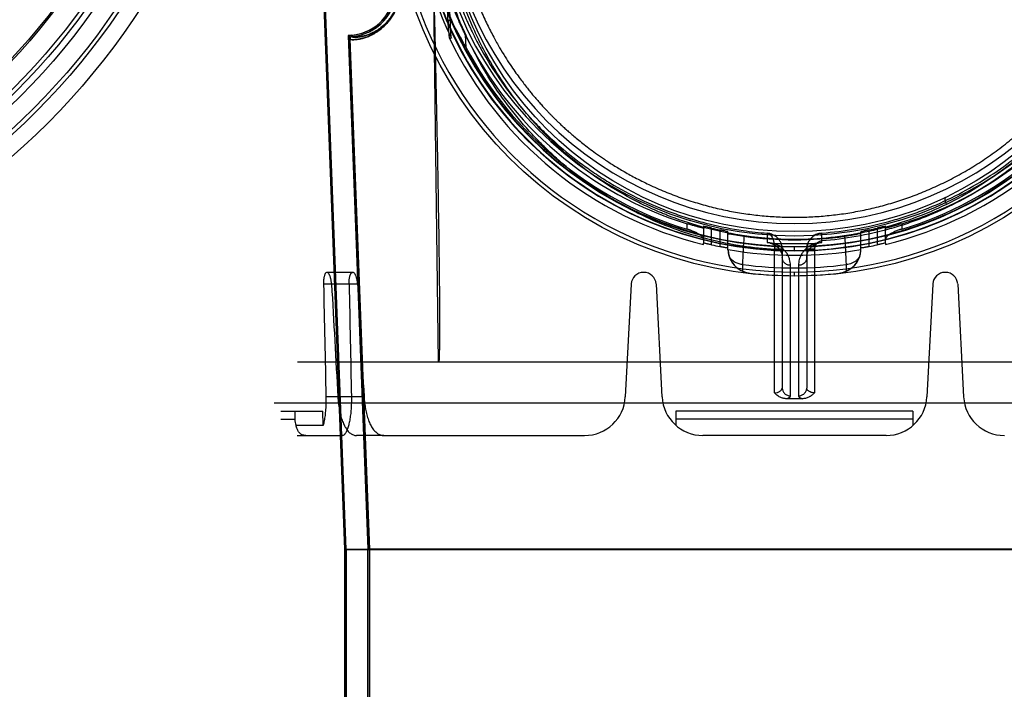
# Model space of a CAD drawing. Header units: millimetres. Extents: x 0 to 297, y 0 to 210.
# Tile 218 of 256: x 58.05 to 59.138, y 159.809 to 160.549. Entities that reach past the tile are written whole.
import ezdxf

# ---------------------------------------------------------------- set-up
doc = ezdxf.new("R2010")
doc.units = ezdxf.units.MM
doc.header["$LTSCALE"] = 16.335
doc.layers.get('0').update_dxf_attribs({"linetype": 'CONTINUOUS'})
for name, color, linetype in [('AXES_REF', 7, 'CONTINUOUS'), ('INTFCLR_1', 7, 'CONTINUOUS'), ('INTFCLR_144815', 7, 'CONTINUOUS'), ('INTFCLR_72935', 7, 'CONTINUOUS')]:
    doc.layers.add(name, color=color, linetype=linetype)

msp = doc.modelspace()

# ---------------------------------------------------------------- linework, layer by layer
at = {"color": 7, "linetype": 'Continuous'}
for centre, radius in [((57.5376, 154.4106), 8.7262), ((57.5376, 154.4106), 8.7255), ((57.5376, 154.4106), 8.6696), ((57.5376, 160.9788), 0.7695), ((57.5376, 160.9788), 0.7515), ((57.5376, 160.9788), 0.7272), ((57.5376, 160.9788), 0.72), ((57.5376, 160.9788), 0.7155), ((57.5376, 160.9788), 0.693), ((57.5376, 160.9788), 0.6912)]:
    msp.add_circle(centre, radius, dxfattribs=at)
at = {"color": 9, "linetype": 'Continuous'}
msp.add_circle((57.5376, 160.9788), 0.747, dxfattribs=at)
at = {"color": 7, "linetype": 'Continuous'}
msp.add_arc((57.5376, 154.4106), 8.64, 278.27713, 261.72287, dxfattribs=at)
at = {"layer": 'AXES_REF', "color": 9, "linetype": 'Continuous'}
msp.add_circle((57.5376, 154.4106), 7.9601, dxfattribs=at)
at = {"layer": 'INTFCLR_1', "color": 6, "linetype": 'Continuous'}
for p, q in [((58.4095, 159.9636), (58.3628, 161.1862)), ((58.411, 159.9636), (58.3643, 161.1862)), ((58.4134, 160.527), (58.4349, 159.9641)), ((58.415, 160.527), (58.415, 160.5271)), ((58.415, 160.527), (58.4365, 159.9641)), ((58.4095, 159.9636), (58.4095, 157.5606)), ((58.4095, 159.9636), (59.4023, 159.9636)), ((58.4095, 159.9636), (58.411, 159.9636)), ((58.411, 159.9636), (58.411, 157.5606)), ((58.4349, 159.4527), (58.4349, 159.9641)), ((58.4365, 159.9641), (58.4349, 159.9641)), ((58.4365, 159.9641), (58.4365, 159.4527)), ((58.4365, 159.9641), (59.3753, 159.9641))]:
    msp.add_line(p, q, dxfattribs=at)
at = {"layer": 'INTFCLR_1', "color": 9, "linetype": 'Continuous'}
for p, q in [((58.415, 160.527), (58.4134, 160.527)), ((58.4173, 160.5314), (58.4174, 160.5298))]:
    msp.add_line(p, q, dxfattribs=at)
msp.add_circle((58.9059, 160.7016), 0.387, dxfattribs=at)
at = {"layer": 'INTFCLR_1', "color": 6, "linetype": 'Continuous'}
for centre, radius, start, end in [((58.4128, 160.5832), 0.0519, 274.9801, 2.188), ((58.4128, 160.5832), 0.0535, 274.9802, 2.188), ((58.4177, 160.5271), 0.00429, 94.9845, 182.1905), ((58.4177, 160.5271), 0.0027, 94.9845, 180)]:
    msp.add_arc(centre, radius, start, end, dxfattribs=at)
at = {"layer": 'INTFCLR_1', "color": 9, "linetype": 'Continuous'}
for points, knots in [([(58.7379, 161.0592), (58.7408, 161.0606), (58.7467, 161.0633), (58.7586, 161.0686), (58.7798, 161.077), (58.8049, 161.0848), (58.8275, 161.0899), (58.8389, 161.0921), (58.8455, 161.0932), (58.8621, 161.0957), (58.8905, 161.0983), (58.9241, 161.0979), (58.9458, 161.0959), (58.9558, 161.0947), (58.9625, 161.0937), (58.9806, 161.0909), (59.0095, 161.0843), (59.0376, 161.0749), (59.0542, 161.0681), (59.0601, 161.0655), (59.069, 161.0615), (59.0876, 161.0525), (59.1148, 161.0367), (59.1401, 161.0186), (59.1556, 161.0057), (59.1625, 160.9996), (59.1671, 160.9954), (59.1793, 160.984), (59.1982, 160.9642), (59.2207, 160.9356), (59.2372, 160.9102), (59.2475, 160.8916), (59.2531, 160.8806), (59.2612, 160.8638), (59.272, 160.8376), (59.2813, 160.8072), (59.2859, 160.7868), (59.2878, 160.7772), (59.289, 160.7706), (59.292, 160.7524), (59.2943, 160.7289), (59.2949, 160.7052), (59.2948, 160.6932), (59.2945, 160.6863), (59.2937, 160.6693), (59.2915, 160.6472), (59.2872, 160.6238), (59.2847, 160.6123), (59.2831, 160.6058), (59.2807, 160.5961), (59.2766, 160.5818), (59.2683, 160.5572), (59.2583, 160.5336), (59.2481, 160.5138), (59.242, 160.5027), (59.2325, 160.4866), (59.217, 160.4634), (59.1935, 160.4346), (59.174, 160.4148), (59.1602, 160.4023), (59.1507, 160.3942), (59.1335, 160.3805), (59.1074, 160.3626), (59.0852, 160.3503), (59.0737, 160.3447)], [0, 0, 0, 0, 0.007849, 0.015756, 0.031597, 0.063481, 0.079626, 0.08777, 0.091863, 0.095966, 0.128601, 0.161144, 0.1775, 0.181606, 0.185715, 0.19389, 0.226106, 0.257861, 0.265773, 0.269729, 0.273679, 0.289316, 0.319969, 0.350132, 0.365145, 0.368898, 0.372652, 0.380132, 0.4097, 0.43901, 0.468442, 0.483336, 0.490852, 0.498397, 0.528733, 0.55969, 0.575573, 0.5796, 0.583649, 0.591766, 0.624461, 0.641049, 0.649425, 0.653635, 0.657838, 0.691042, 0.707462, 0.715648, 0.719738, 0.723825, 0.739972, 0.755825, 0.786932, 0.802323, 0.810003, 0.817649, 0.847851, 0.877797, 0.907903, 0.915501, 0.923101, 0.938303, 0.968875, 1, 1, 1, 1]), ([(59.0737, 160.3447), (59.062, 160.339), (59.0379, 160.3288), (59.0066, 160.319), (58.9857, 160.3143), (58.9758, 160.3124), (58.9692, 160.3112), (58.951, 160.3083), (58.921, 160.3055), (58.8908, 160.3059), (58.8724, 160.3074), (58.8657, 160.308), (58.8557, 160.3092), (58.8343, 160.3123), (58.802, 160.3196), (58.7755, 160.3286), (58.7603, 160.3347), (58.7543, 160.3372), (58.744, 160.3418), (58.7239, 160.3516), (58.6965, 160.3675), (58.6735, 160.3841), (58.6602, 160.395), (58.6554, 160.399), (58.6484, 160.4051), (58.6336, 160.4187), (58.6125, 160.4412), (58.5897, 160.4704), (58.5755, 160.4926), (58.5678, 160.5061), (58.5648, 160.5117), (58.5596, 160.5215), (58.5499, 160.5416), (58.5404, 160.5656), (58.5325, 160.5904), (58.5257, 160.6163), (58.5196, 160.6497), (58.5173, 160.6785), (58.5169, 160.6956), (58.5169, 160.7025), (58.517, 160.7145), (58.5181, 160.7381), (58.521, 160.7614), (58.5244, 160.7795), (58.5257, 160.7859), (58.5278, 160.7955), (58.5313, 160.8096), (58.5369, 160.8279), (58.5453, 160.8516), (58.554, 160.8716), (58.5624, 160.8881), (58.5683, 160.8989), (58.579, 160.9173), (58.596, 160.9424), (58.6192, 160.9705), (58.6384, 160.9899), (58.6509, 161.0011), (58.6556, 161.0052), (58.6627, 161.0112), (58.6785, 161.0238), (58.7044, 161.0415), (58.7265, 161.0536), (58.7379, 161.0592)], [0, 0, 0, 0, 0.031606, 0.063541, 0.079757, 0.083844, 0.087932, 0.096091, 0.128599, 0.161199, 0.16941, 0.173526, 0.177634, 0.193938, 0.226105, 0.258014, 0.262001, 0.265973, 0.273871, 0.289503, 0.320291, 0.350775, 0.358393, 0.362204, 0.366006, 0.381117, 0.411045, 0.440926, 0.47118, 0.475013, 0.478858, 0.486558, 0.501998, 0.53324, 0.549182, 0.565432, 0.598332, 0.631573, 0.635773, 0.63998, 0.648349, 0.664897, 0.697432, 0.705494, 0.709518, 0.713525, 0.729332, 0.744851, 0.760155, 0.790361, 0.797875, 0.805379, 0.820265, 0.849707, 0.879054, 0.908684, 0.916183, 0.91995, 0.923718, 0.938799, 0.96913, 1, 1, 1, 1]), ([(58.4706, 160.5854), (58.4707, 160.584), (58.4707, 160.5812), (58.4704, 160.5772), (58.4698, 160.5733), (58.4691, 160.5696), (58.4683, 160.5666), (58.4675, 160.5644), (58.4665, 160.5614), (58.4647, 160.5573), (58.4623, 160.5531), (58.4603, 160.5501), (58.4584, 160.5475), (58.4564, 160.5451), (58.4544, 160.5429), (58.4516, 160.5402), (58.4475, 160.5367), (58.442, 160.5332), (58.4376, 160.531), (58.4344, 160.5297), (58.4316, 160.5286), (58.4288, 160.5279), (58.4263, 160.5273), (58.4241, 160.5269), (58.4218, 160.5266), (58.4189, 160.5264), (58.4167, 160.5265), (58.4154, 160.5267), (58.415, 160.5269), (58.415, 160.527)], [0, 0, 0, 0, 0.046063, 0.090791, 0.134248, 0.175853, 0.215275, 0.234292, 0.252847, 0.321527, 0.383318, 0.412111, 0.43948, 0.490557, 0.51452, 0.537444, 0.619978, 0.690937, 0.752719, 0.780573, 0.806473, 0.85283, 0.873454, 0.892444, 0.925513, 0.952246, 0.986908, 0.995898, 1, 1, 1, 1]), ([(58.4703, 160.5832), (58.4703, 160.5826), (58.4703, 160.5807), (58.4701, 160.5775), (58.4696, 160.5738), (58.4688, 160.5703), (58.4681, 160.5675), (58.4674, 160.5654), (58.4664, 160.5625), (58.4646, 160.5585), (58.4624, 160.5545), (58.4605, 160.5517), (58.4587, 160.5492), (58.4568, 160.5469), (58.4549, 160.5448), (58.4522, 160.5422), (58.4483, 160.5389), (58.4431, 160.5356), (58.439, 160.5335), (58.4359, 160.5322), (58.4332, 160.5313), (58.4306, 160.5305), (58.4282, 160.53), (58.4261, 160.5296), (58.4239, 160.5293), (58.4212, 160.5292), (58.4191, 160.5292), (58.4178, 160.5295), (58.4174, 160.5297), (58.4174, 160.5298)], [0, 0, 0, 0, 0.021342, 0.067377, 0.112099, 0.154909, 0.195464, 0.215026, 0.234108, 0.304721, 0.368217, 0.397793, 0.425898, 0.478327, 0.502914, 0.52643, 0.611046, 0.683735, 0.746979, 0.77548, 0.801974, 0.849381, 0.870466, 0.889878, 0.923677, 0.950998, 0.986461, 0.995691, 1, 1, 1, 1]), ([(59.0737, 160.3447), (59.073, 160.3464), (59.0722, 160.3486), (59.0721, 160.3521), (59.0729, 160.3525)], [0, 0, 0, 0, 0.664388, 1, 1, 1, 1])]:
    msp.add_open_spline(points, degree=3, knots=knots, dxfattribs=at)
at = {"layer": 'INTFCLR_144815', "color": 9, "linetype": 'Continuous'}
for p, q in [((58.5128, 160.1706), (58.5065, 160.6771)), ((58.5237, 160.5445), (58.5218, 160.5832)), ((58.5424, 160.5319), (58.5431, 160.518)), ((58.7874, 160.3174), (58.7874, 160.3233)), ((58.8054, 160.3205), (58.8054, 160.302)), ((58.8144, 160.3), (58.8144, 160.3185)), ((58.8234, 160.3165), (58.8234, 160.2981)), ((58.9883, 160.2981), (58.9883, 160.3165)), ((58.9973, 160.3185), (58.9973, 160.3)), ((59.0063, 160.302), (59.0063, 160.3205)), ((59.0243, 160.3233), (59.0243, 160.3174)), ((58.8324, 160.2945), (58.8324, 160.3145)), ((58.8757, 160.3129), (58.8757, 160.3025)), ((58.936, 160.3025), (58.936, 160.313)), ((58.9793, 160.2945), (58.9793, 160.3145)), ((58.8837, 160.2958), (58.8837, 160.295)), ((58.8837, 160.1366), (58.8837, 160.295)), ((58.8924, 160.2951), (58.8924, 160.142)), ((58.9059, 160.2938), (58.9059, 160.2982)), ((58.9194, 160.2951), (58.9194, 160.142)), ((58.928, 160.2954), (58.928, 160.1366)), ((58.8484, 160.2783), (58.8485, 160.2709)), ((58.9014, 160.1334), (58.9014, 160.2774)), ((58.9104, 160.2774), (58.9104, 160.1334)), ((58.9632, 160.2709), (58.9633, 160.2783)), ((58.4182, 160.2696), (58.3896, 160.2696)), ((58.8565, 160.2687), (58.8565, 160.2687)), ((58.9059, 160.2655), (58.9059, 160.2699)), ((58.9552, 160.2687), (58.9552, 160.2687)), ((58.4235, 160.2568), (58.3859, 160.2568)), ((58.4307, 160.1322), (58.3885, 160.1322)), ((58.3389, 160.1076), (58.3542, 160.1076)), ((59.0367, 160.1076), (58.775, 160.1076)), ((58.3569, 160.0896), (58.407, 160.0896)), ((58.4526, 160.0896), (58.4224, 160.0896)), ((59.0072, 160.0896), (58.8046, 160.0896))]:
    msp.add_line(p, q, dxfattribs=at)
at = {"layer": 'INTFCLR_144815', "color": 6, "linetype": 'Continuous'}
for p, q in [((58.527, 160.5282), (58.5242, 160.5827)), ((58.5249, 160.5281), (58.5237, 160.5445)), ((58.5249, 160.5281), (58.5263, 160.5281)), ((58.8054, 160.3003), (58.8054, 160.302)), ((58.8325, 160.2944), (58.8324, 160.2945)), ((58.8326, 160.2949), (58.8325, 160.2944)), ((58.8786, 160.3021), (58.8767, 160.3024)), ((58.8833, 160.3014), (58.9284, 160.3014)), ((58.936, 160.3025), (58.9341, 160.3023)), ((58.9792, 160.2944), (58.9792, 160.2949)), ((58.9793, 160.2945), (58.9792, 160.2944)), ((59.0063, 160.302), (59.0063, 160.3003)), ((58.7396, 160.2696), (58.7391, 160.2696)), ((59.0726, 160.2696), (59.0721, 160.2696)), ((58.7256, 160.2568), (58.7191, 160.1322)), ((58.7531, 160.2568), (58.7596, 160.1322)), ((59.0586, 160.2568), (59.0521, 160.1322)), ((59.0861, 160.2568), (59.0926, 160.1322)), ((59.4547, 160.1706), (58.357, 160.1706)), ((58.3316, 160.1256), (59.4802, 160.1256)), ((58.3389, 160.1166), (58.385, 160.1166)), ((58.3542, 160.1166), (58.3542, 160.1076)), ((58.3856, 160.1007), (58.385, 160.1166)), ((58.775, 160.1166), (58.775, 160.1007)), ((59.0367, 160.1166), (58.775, 160.1166)), ((59.0367, 160.1166), (59.0367, 160.1007)), ((58.3856, 160.1007), (58.3556, 160.1007)), ((58.4526, 160.0896), (58.6742, 160.0896))]:
    msp.add_line(p, q, dxfattribs=at)
at = {"layer": 'INTFCLR_144815', "color": 9, "linetype": 'Continuous'}
msp.add_circle((58.9059, 160.7106), 0.4451, dxfattribs=at)
for centre, radius, start, end in [((58.9059, 160.7105), 0.4406, 179.9898, 0.0102), ((58.9059, 160.7108), 0.4174, 180.0282, 359.9718), ((58.9059, 160.7105), 0.4167, 179.9933, 0.0067), ((58.9059, 160.7107), 0.4129, 180.0176, 359.9824), ((58.9059, 160.7105), 0.4122, 179.9823, 0.0177), ((65.4792, 159.9487), 6.639, 176.88483, 177.15406), ((52.3817, 159.9512), 6.5897, 2.84506, 3.1163), ((58.9059, 160.7106), 0.4361, 262.4341, 277.5659)]:
    msp.add_arc(centre, radius, start, end, dxfattribs=at)
at = {"layer": 'INTFCLR_144815', "color": 6, "linetype": 'Continuous'}
for centre, radius, start, end in [((58.9059, 160.7106), 0.4005, 180.051, 359.949), ((58.9059, 160.7106), 0.387, 180, 360), ((58.9059, 160.7106), 0.4205, 191.2878, 205.7134), ((58.9059, 160.7106), 0.4224, 205.5917, 256.2414), ((58.9059, 160.7106), 0.405, 206.1813, 252.9937), ((58.9059, 160.7106), 0.4224, 283.7586, 334.4083), ((58.9059, 160.7106), 0.405, 287.0063, 333.8187), ((58.9059, 160.7106), 0.4107, 207.9607, 253.2358), ((58.9059, 160.7106), 0.4107, 286.7642, 332.0393), ((58.9059, 160.7106), 0.4026, 256.8717, 258.1834), ((58.9059, 160.7106), 0.4026, 281.8166, 283.1283), ((58.9059, 160.7106), 0.405, 262.0813, 277.9187), ((58.9059, 160.7106), 0.4206, 257.4429, 258.6959), ((58.8595, 160.2956), 0.0271, 182.4487, 197.1013), ((58.8595, 160.2956), 0.027, 181.5089, 263.6351), ((58.9059, 160.7106), 0.4221, 260, 280), ((58.9059, 160.7106), 0.4092, 265.7711, 274.2289), ((58.9522, 160.2956), 0.027, 276.3649, 358.4911), ((58.9522, 160.2956), 0.0271, 342.9014, 357.5507), ((58.9059, 160.7106), 0.4206, 281.3041, 282.5571), ((58.8595, 160.2956), 0.027, 197.1186, 245.9945), ((58.9523, 160.2956), 0.027, 294.0066, 342.8802), ((58.7391, 160.2561), 0.0135, 90, 177), ((58.7396, 160.2561), 0.0135, 3, 90), ((58.8595, 160.2956), 0.0271, 245.9691, 263.619), ((58.9059, 160.7106), 0.4446, 263.6278, 276.3722), ((58.9522, 160.2956), 0.0271, 276.3844, 294.0274), ((59.0721, 160.2561), 0.0135, 90, 177), ((59.0726, 160.2561), 0.0135, 3, 90), ((58.6742, 160.1346), 0.045, 270, 357), ((58.8046, 160.1346), 0.045, 183, 270), ((59.0072, 160.1346), 0.045, 270, 357), ((59.1376, 160.1346), 0.045, 183, 270), ((58.3718, 160.1076), 0.0176, 180.0258, 203.1993)]:
    msp.add_arc(centre, radius, start, end, dxfattribs=at)
at = {"layer": 'INTFCLR_144815', "color": 7, "linetype": 'Continuous'}
msp.add_arc((58.9374, 160.2951), 0.018, 94.3495, 179.9856, dxfattribs=at)
at = {"layer": 'INTFCLR_144815', "color": 6, "linetype": 'Continuous'}
for centre, major_axis, ratio, start_param, end_param in [((58.9059, 167.4069), (0, 15.1052), 0.039078, -4.219293, -4.209908), ((58.9059, 178.8348), (0, 22.7199), 0.039078, -3.754987, -3.745398), ((58.9059, 166.7891), (0, 14.178), 0.039078, -4.233565, -4.223641), ((58.9059, 178.2171), (0, 21.7928), 0.039078, -3.74371, -3.733543), ((58.9059, 159.9714), (0.5689, 0), 0.2791, 7.838988, 7.868975)]:
    msp.add_ellipse(centre, major_axis=major_axis, ratio=ratio, start_param=start_param, end_param=end_param, dxfattribs=at)
for points, knots in [([(58.528, 160.7106), (58.528, 160.7051), (58.5283, 160.694), (58.5294, 160.6774), (58.5312, 160.6608), (58.5337, 160.6442), (58.5371, 160.6274), (58.5413, 160.6105), (58.5463, 160.5934), (58.5523, 160.5763), (58.5591, 160.5594), (58.5663, 160.5437), (58.5734, 160.5299), (58.58, 160.5181), (58.5861, 160.508), (58.5918, 160.4992), (58.597, 160.4916), (58.6017, 160.485), (58.606, 160.4793), (58.6099, 160.4743), (58.6135, 160.4698), (58.6169, 160.4656), (58.6205, 160.4614), (58.6242, 160.4572), (58.6276, 160.4534), (58.6306, 160.4501), (58.6334, 160.4472), (58.6358, 160.4447), (58.6381, 160.4424), (58.6404, 160.44), (58.643, 160.4375), (58.6458, 160.4348), (58.649, 160.4318), (58.6526, 160.4284), (58.6567, 160.4248), (58.6613, 160.4208), (58.6664, 160.4165), (58.6723, 160.4117), (58.6789, 160.4066), (58.6865, 160.401), (58.6952, 160.395), (58.7052, 160.3884), (58.7167, 160.3814), (58.7302, 160.3739), (58.7456, 160.3662), (58.7626, 160.3587), (58.7804, 160.3519), (58.7982, 160.3461), (58.8161, 160.3412), (58.8341, 160.3372), (58.852, 160.3342), (58.87, 160.332), (58.8879, 160.3308), (58.8999, 160.3305), (58.9059, 160.3305)], [0, 0, 0, 0, 0.027843, 0.055729, 0.0837, 0.111979, 0.140633, 0.169847, 0.199686, 0.230233, 0.261559, 0.291326, 0.317258, 0.339821, 0.35948, 0.37686, 0.392208, 0.405789, 0.417775, 0.428414, 0.437851, 0.446463, 0.456046, 0.465752, 0.474299, 0.481796, 0.488459, 0.494325, 0.499472, 0.504892, 0.510881, 0.517494, 0.524864, 0.533084, 0.542211, 0.552379, 0.563667, 0.576283, 0.590323, 0.605983, 0.623666, 0.643617, 0.666177, 0.691756, 0.721164, 0.753357, 0.785315, 0.816822, 0.847918, 0.878785, 0.909337, 0.939773, 0.969957, 1, 1, 1, 1]), ([(58.9059, 160.3305), (58.9089, 160.3305), (58.9149, 160.3305), (58.924, 160.3309), (58.933, 160.3314), (58.9421, 160.3322), (58.9511, 160.3332), (58.9602, 160.3344), (58.9692, 160.3358), (58.9783, 160.3375), (58.9873, 160.3394), (58.9963, 160.3415), (59.0054, 160.3438), (59.0144, 160.3464), (59.0234, 160.3493), (59.0323, 160.3523), (59.0413, 160.3557), (59.0502, 160.3593), (59.0591, 160.3631), (59.068, 160.3672), (59.0768, 160.3715), (59.0856, 160.3762), (59.0943, 160.3811), (59.103, 160.3862), (59.1116, 160.3917), (59.1201, 160.3974), (59.1285, 160.4034), (59.1368, 160.4096), (59.1449, 160.4162), (59.153, 160.4229), (59.1609, 160.43), (59.1686, 160.4373), (59.1761, 160.4448), (59.1834, 160.4526), (59.1905, 160.4606), (59.1974, 160.4687), (59.204, 160.477), (59.2104, 160.4855), (59.2165, 160.4941), (59.2223, 160.5028), (59.2279, 160.5116), (59.2331, 160.5205), (59.238, 160.5294), (59.2427, 160.5383), (59.247, 160.5472), (59.2511, 160.5561), (59.2549, 160.565), (59.2584, 160.5738), (59.2617, 160.5826), (59.2646, 160.5914), (59.2674, 160.6001), (59.2699, 160.6088), (59.2722, 160.6175), (59.2742, 160.6261), (59.2761, 160.6346), (59.2777, 160.6431), (59.2791, 160.6516), (59.2803, 160.6601), (59.2814, 160.6685), (59.2822, 160.677), (59.2829, 160.6854), (59.2833, 160.6938), (59.2836, 160.7022), (59.2837, 160.7078), (59.2837, 160.7106)], [0, 0, 0, 0, 0.015212, 0.030431, 0.045667, 0.060928, 0.076222, 0.091556, 0.10694, 0.12238, 0.137885, 0.153462, 0.16912, 0.184865, 0.200705, 0.216645, 0.232694, 0.248855, 0.265137, 0.281542, 0.298076, 0.314741, 0.33154, 0.348474, 0.365542, 0.382744, 0.400075, 0.41753, 0.4351, 0.452774, 0.470541, 0.488383, 0.506283, 0.524217, 0.542164, 0.560097, 0.577989, 0.595814, 0.613542, 0.631149, 0.648609, 0.665902, 0.683005, 0.699898, 0.716561, 0.732992, 0.74919, 0.765164, 0.780921, 0.796475, 0.811835, 0.827015, 0.842026, 0.85688, 0.871586, 0.88616, 0.900615, 0.914969, 0.929241, 0.943448, 0.957609, 0.971743, 0.985867, 1, 1, 1, 1]), ([(58.5077, 160.5781), (58.508, 160.5662), (58.5085, 160.5436), (58.5093, 160.511), (58.5099, 160.4813), (58.5105, 160.4543), (58.511, 160.4295), (58.5115, 160.4069), (58.5119, 160.3862), (58.5122, 160.3673), (58.5125, 160.35), (58.5127, 160.3341), (58.513, 160.3195), (58.5132, 160.3061), (58.5133, 160.2938), (58.5135, 160.2825), (58.5136, 160.2721), (58.5137, 160.2626), (58.5138, 160.2538), (58.5138, 160.2457), (58.5139, 160.2383), (58.5139, 160.2314), (58.5139, 160.2251), (58.514, 160.2194), (58.514, 160.214), (58.514, 160.2091), (58.514, 160.2046), (58.514, 160.2004), (58.5139, 160.1966), (58.5139, 160.1931), (58.5139, 160.1898), (58.5138, 160.1869), (58.5138, 160.1841), (58.5137, 160.1816), (58.5137, 160.1794), (58.5136, 160.1773), (58.5136, 160.1754), (58.5135, 160.1736), (58.5134, 160.172), (58.5133, 160.1711), (58.5133, 160.1706)], [0, 0, 0, 0, 0.087498, 0.167107, 0.239667, 0.305894, 0.366396, 0.421709, 0.472313, 0.518644, 0.561091, 0.600003, 0.635705, 0.668468, 0.698555, 0.7262, 0.75161, 0.774965, 0.796442, 0.816204, 0.83439, 0.851126, 0.866531, 0.880711, 0.893764, 0.905782, 0.916846, 0.92703, 0.936401, 0.94502, 0.952942, 0.96022, 0.966898, 0.973022, 0.978629, 0.983757, 0.988433, 0.992684, 0.996533, 1, 1, 1, 1]), ([(58.5424, 160.5319), (58.5418, 160.5332), (58.5406, 160.5356), (58.539, 160.539), (58.5376, 160.5421), (58.5363, 160.545), (58.5351, 160.5477), (58.5338, 160.5505), (58.5327, 160.5533), (58.5317, 160.5558), (58.5308, 160.558), (58.5299, 160.5601), (58.5291, 160.5621), (58.5283, 160.5644), (58.5273, 160.5669), (58.5263, 160.5695), (58.5255, 160.572), (58.5247, 160.5742), (58.524, 160.5761), (58.5235, 160.5778), (58.523, 160.5791), (58.5225, 160.5806), (58.5225, 160.5816), (58.5214, 160.5832), (58.5218, 160.5832)], [0, 0, 0, 0, 0.076859, 0.145572, 0.206839, 0.261664, 0.313768, 0.372096, 0.427252, 0.475611, 0.518208, 0.556111, 0.595838, 0.639653, 0.688154, 0.741058, 0.789533, 0.831443, 0.86779, 0.899192, 0.92583, 0.947972, 0.979428, 1, 1, 1, 1]), ([(58.5431, 160.518), (58.5426, 160.5191), (58.5414, 160.5212), (58.5398, 160.5243), (58.5382, 160.5273), (58.5366, 160.5301), (58.5352, 160.5326), (58.534, 160.5348), (58.5328, 160.5369), (58.5318, 160.5386), (58.5308, 160.5402), (58.53, 160.5415), (58.5293, 160.5426), (58.5285, 160.5438), (58.5277, 160.5449), (58.5268, 160.5461), (58.5259, 160.547), (58.525, 160.548), (58.5236, 160.5471), (58.5237, 160.5458), (58.5237, 160.5449), (58.5237, 160.5445)], [0, 0, 0, 0, 0.094332, 0.186123, 0.273473, 0.354945, 0.429635, 0.497063, 0.557063, 0.609782, 0.655701, 0.695463, 0.729716, 0.759074, 0.805746, 0.839998, 0.875058, 0.902541, 0.933144, 0.969458, 1, 1, 1, 1]), ([(58.8054, 160.3186), (58.8054, 160.318), (58.8032, 160.3193), (58.8019, 160.3192), (58.8002, 160.3197), (58.7987, 160.3201), (58.7971, 160.3205), (58.7953, 160.321), (58.7934, 160.3215), (58.7915, 160.3221), (58.7895, 160.3227), (58.7881, 160.3231), (58.7874, 160.3233)], [0, 0, 0, 0, 0.094652, 0.210363, 0.283555, 0.366209, 0.457034, 0.555573, 0.660385, 0.770398, 0.884096, 1, 1, 1, 1]), ([(58.8054, 160.3064), (58.8054, 160.3067), (58.8052, 160.3076), (58.8044, 160.3086), (58.8035, 160.3096), (58.8024, 160.3105), (58.8011, 160.3114), (58.7997, 160.3123), (58.798, 160.3132), (58.7963, 160.314), (58.7944, 160.3149), (58.7928, 160.3155), (58.7915, 160.316), (58.7905, 160.3164), (58.7894, 160.3167), (58.7884, 160.3171), (58.7877, 160.3173), (58.7874, 160.3174)], [0, 0, 0, 0, 0.052328, 0.119803, 0.174952, 0.238345, 0.309643, 0.388203, 0.473137, 0.563353, 0.657614, 0.754604, 0.803693, 0.852943, 0.902185, 0.951265, 1, 1, 1, 1]), ([(58.8144, 160.3185), (58.814, 160.3186), (58.8132, 160.3187), (58.8121, 160.319), (58.8109, 160.3193), (58.8096, 160.3196), (58.808, 160.32), (58.8069, 160.32), (58.8054, 160.3209), (58.8054, 160.3205)], [0, 0, 0, 0, 0.132837, 0.263364, 0.389131, 0.507606, 0.71487, 0.871281, 1, 1, 1, 1]), ([(58.8324, 160.3145), (58.8324, 160.3149), (58.8309, 160.3147), (58.8297, 160.3152), (58.8282, 160.3155), (58.8269, 160.3158), (58.8257, 160.316), (58.8246, 160.3162), (58.8238, 160.3164), (58.8234, 160.3165)], [0, 0, 0, 0, 0.132946, 0.290272, 0.496687, 0.614282, 0.738969, 0.868292, 1, 1, 1, 1]), ([(58.9883, 160.3165), (58.9879, 160.3164), (58.9871, 160.3162), (58.986, 160.316), (58.9849, 160.3158), (58.9835, 160.3155), (58.982, 160.3152), (58.9808, 160.3147), (58.9793, 160.3149), (58.9793, 160.3145)], [0, 0, 0, 0, 0.131659, 0.26102, 0.385709, 0.503336, 0.709971, 0.867338, 1, 1, 1, 1]), ([(59.0063, 160.3205), (59.0063, 160.3209), (59.0048, 160.32), (59.0037, 160.32), (59.0021, 160.3196), (59.0008, 160.3193), (58.9997, 160.319), (58.9985, 160.3187), (58.9977, 160.3186), (58.9973, 160.3185)], [0, 0, 0, 0, 0.129117, 0.285328, 0.492152, 0.61055, 0.736355, 0.86696, 1, 1, 1, 1]), ([(59.0243, 160.3233), (59.0236, 160.3231), (59.0223, 160.3227), (59.0202, 160.3221), (59.0183, 160.3215), (59.0164, 160.321), (59.0146, 160.3205), (59.013, 160.3201), (59.0115, 160.3197), (59.0102, 160.3193), (59.0087, 160.3192), (59.0063, 160.3177), (59.0063, 160.3186)], [0, 0, 0, 0, 0.115775, 0.229652, 0.339905, 0.444934, 0.543699, 0.634723, 0.717473, 0.790645, 0.853739, 1, 1, 1, 1]), ([(59.0243, 160.3174), (59.0237, 160.3172), (59.0223, 160.3168), (59.0204, 160.3161), (59.0185, 160.3153), (59.0166, 160.3146), (59.0149, 160.3138), (59.0132, 160.3129), (59.0117, 160.3121), (59.0103, 160.3112), (59.0091, 160.3103), (59.0081, 160.3095), (59.007, 160.3083), (59.0063, 160.3072), (59.0063, 160.3064)], [0, 0, 0, 0, 0.094515, 0.189182, 0.283655, 0.376207, 0.465975, 0.551735, 0.632355, 0.706927, 0.774555, 0.834659, 0.887016, 1, 1, 1, 1]), ([(58.8501, 160.3095), (58.8494, 160.3095), (58.8481, 160.3097), (58.8461, 160.31), (58.8442, 160.3103), (58.8424, 160.3106), (58.8406, 160.3109), (58.839, 160.3112), (58.8376, 160.3115), (58.8362, 160.3117), (58.8347, 160.3122), (58.8324, 160.3117), (58.8324, 160.3126)], [0, 0, 0, 0, 0.112448, 0.223477, 0.331593, 0.435332, 0.53344, 0.624684, 0.708061, 0.782403, 0.84691, 1, 1, 1, 1]), ([(58.9793, 160.3126), (58.9793, 160.312), (58.9772, 160.3124), (58.9758, 160.3117), (58.9741, 160.3115), (58.9727, 160.3112), (58.9711, 160.3109), (58.9693, 160.3106), (58.9675, 160.3103), (58.9656, 160.31), (58.9636, 160.3097), (58.9623, 160.3095), (58.9617, 160.3095)], [0, 0, 0, 0, 0.099657, 0.218185, 0.292539, 0.375875, 0.467045, 0.565104, 0.668813, 0.776821, 0.887679, 1, 1, 1, 1]), ([(58.8144, 160.3), (58.814, 160.3001), (58.8132, 160.3003), (58.8121, 160.3005), (58.8109, 160.3008), (58.8096, 160.3011), (58.808, 160.3015), (58.8069, 160.3015), (58.8054, 160.3024), (58.8054, 160.302)], [0, 0, 0, 0, 0.132658, 0.263018, 0.388641, 0.507025, 0.714271, 0.870882, 1, 1, 1, 1]), ([(58.8324, 160.2962), (58.8324, 160.2967), (58.8309, 160.2964), (58.8297, 160.2969), (58.8282, 160.2971), (58.8269, 160.2974), (58.8257, 160.2976), (58.8246, 160.2979), (58.8238, 160.298), (58.8234, 160.2981)], [0, 0, 0, 0, 0.133101, 0.290573, 0.497049, 0.614614, 0.739228, 0.86844, 1, 1, 1, 1]), ([(58.8833, 160.3014), (58.8829, 160.3014), (58.8819, 160.3015), (58.8803, 160.3017), (58.8792, 160.3019), (58.8786, 160.3021)], [0, 0, 0, 0, 0.298619, 0.630232, 1, 1, 1, 1]), ([(58.9331, 160.3021), (58.9325, 160.3019), (58.9314, 160.3017), (58.9299, 160.3015), (58.9289, 160.3014), (58.9284, 160.3014)], [0, 0, 0, 0, 0.36917, 0.701355, 1, 1, 1, 1]), ([(58.9883, 160.2981), (58.9879, 160.298), (58.9871, 160.2979), (58.986, 160.2976), (58.9849, 160.2974), (58.9835, 160.2971), (58.982, 160.2969), (58.9808, 160.2964), (58.9793, 160.2967), (58.9793, 160.2962)], [0, 0, 0, 0, 0.131529, 0.260781, 0.385389, 0.502984, 0.709652, 0.867162, 1, 1, 1, 1]), ([(59.0063, 160.302), (59.0063, 160.3024), (59.0048, 160.3015), (59.0037, 160.3015), (59.0021, 160.3011), (59.0008, 160.3008), (58.9997, 160.3005), (58.9985, 160.3003), (58.9977, 160.3001), (58.9973, 160.3)], [0, 0, 0, 0, 0.129494, 0.285932, 0.492788, 0.611098, 0.736757, 0.867174, 1, 1, 1, 1]), ([(58.3896, 160.2696), (58.3892, 160.2696), (58.3885, 160.2693), (58.3879, 160.2684), (58.3874, 160.2675), (58.3871, 160.2667), (58.3868, 160.2657), (58.3865, 160.2647), (58.3863, 160.2635), (58.3861, 160.2623), (58.386, 160.261), (58.3859, 160.2596), (58.3859, 160.2582), (58.3859, 160.2573), (58.3859, 160.2568)], [0, 0, 0, 0, 0.070995, 0.162947, 0.220134, 0.284667, 0.356581, 0.434947, 0.519265, 0.608711, 0.702456, 0.799626, 0.899093, 1, 1, 1, 1]), ([(58.3948, 160.2568), (58.3947, 160.2573), (58.3947, 160.2582), (58.3945, 160.2595), (58.3943, 160.2608), (58.3941, 160.2621), (58.3938, 160.2633), (58.3935, 160.2645), (58.3931, 160.2656), (58.3927, 160.2665), (58.3923, 160.2674), (58.3918, 160.2682), (58.3911, 160.2691), (58.3902, 160.2696), (58.3897, 160.2696)], [0, 0, 0, 0, 0.0962, 0.190631, 0.283722, 0.374118, 0.461022, 0.54387, 0.622044, 0.694481, 0.759635, 0.816851, 0.898173, 1, 1, 1, 1]), ([(58.4141, 160.2568), (58.4141, 160.2573), (58.4141, 160.2582), (58.4141, 160.2596), (58.4142, 160.261), (58.4144, 160.2623), (58.4146, 160.2635), (58.4148, 160.2647), (58.415, 160.2657), (58.4154, 160.2667), (58.4157, 160.2675), (58.4162, 160.2684), (58.4169, 160.2693), (58.4177, 160.2696), (58.418, 160.2696)], [0, 0, 0, 0, 0.100465, 0.199367, 0.295807, 0.38867, 0.477251, 0.560814, 0.63857, 0.710087, 0.774495, 0.831939, 0.925614, 1, 1, 1, 1]), ([(58.4235, 160.2568), (58.4235, 160.2573), (58.4234, 160.2582), (58.4233, 160.2595), (58.4231, 160.2608), (58.4228, 160.2621), (58.4225, 160.2633), (58.4222, 160.2644), (58.4218, 160.2655), (58.4214, 160.2665), (58.4209, 160.2673), (58.4204, 160.2682), (58.4196, 160.2691), (58.4187, 160.2696), (58.4182, 160.2696)], [0, 0, 0, 0, 0.094333, 0.186969, 0.278449, 0.367421, 0.453162, 0.535157, 0.612862, 0.685186, 0.750546, 0.809328, 0.894703, 1, 1, 1, 1]), ([(58.3885, 160.1322), (58.3886, 160.131), (58.3886, 160.1287), (58.3885, 160.1252), (58.3884, 160.1217), (58.3882, 160.1183), (58.3879, 160.115), (58.3876, 160.1119), (58.3872, 160.1088), (58.3867, 160.1059), (58.3862, 160.1032), (58.3858, 160.1015), (58.3856, 160.1007)], [0, 0, 0, 0, 0.111971, 0.222747, 0.331945, 0.438969, 0.542937, 0.643664, 0.740168, 0.832078, 0.91891, 1, 1, 1, 1]), ([(58.4018, 160.1322), (58.4018, 160.1311), (58.402, 160.1287), (58.4023, 160.1253), (58.4028, 160.1219), (58.4033, 160.1186), (58.404, 160.1154), (58.4047, 160.1122), (58.4055, 160.1092), (58.4065, 160.1064), (58.4075, 160.1038), (58.4086, 160.1013), (58.4098, 160.099), (58.4111, 160.0969), (58.4124, 160.095), (58.4139, 160.0934), (58.4155, 160.092), (58.4171, 160.091), (58.4189, 160.0902), (58.4206, 160.0897), (58.4218, 160.0896), (58.4224, 160.0896)], [0, 0, 0, 0, 0.068908, 0.137058, 0.204518, 0.27085, 0.334779, 0.397616, 0.459127, 0.517438, 0.572505, 0.625918, 0.677609, 0.725149, 0.770874, 0.813793, 0.854336, 0.8929, 0.929663, 0.964746, 1, 1, 1, 1]), ([(58.4167, 160.1322), (58.4167, 160.1311), (58.4167, 160.1288), (58.4167, 160.1253), (58.4165, 160.122), (58.4163, 160.1187), (58.4161, 160.1155), (58.4157, 160.1124), (58.4153, 160.1094), (58.4148, 160.1066), (58.4143, 160.1039), (58.4137, 160.1014), (58.4131, 160.0991), (58.4124, 160.097), (58.4117, 160.0953), (58.4111, 160.0938), (58.4105, 160.0927), (58.4099, 160.0917), (58.4093, 160.0909), (58.4086, 160.0902), (58.4078, 160.0897), (58.4072, 160.0896), (58.407, 160.0896)], [0, 0, 0, 0, 0.077154, 0.152964, 0.227738, 0.300925, 0.37162, 0.440524, 0.506962, 0.570552, 0.631106, 0.687879, 0.740292, 0.788752, 0.831762, 0.86666, 0.89415, 0.917194, 0.940051, 0.962156, 0.98249, 1, 1, 1, 1]), ([(58.4307, 160.1322), (58.4307, 160.1311), (58.4309, 160.1288), (58.4313, 160.1254), (58.4317, 160.122), (58.4323, 160.1188), (58.4329, 160.1156), (58.4337, 160.1125), (58.4346, 160.1095), (58.4355, 160.1066), (58.4366, 160.1039), (58.4378, 160.1014), (58.439, 160.0991), (58.4404, 160.097), (58.4419, 160.0951), (58.4435, 160.0935), (58.4451, 160.0921), (58.4469, 160.091), (58.4487, 160.0902), (58.4506, 160.0897), (58.4519, 160.0896), (58.4526, 160.0896)], [0, 0, 0, 0, 0.06661, 0.132711, 0.19824, 0.262977, 0.326101, 0.387982, 0.44796, 0.505979, 0.562102, 0.615508, 0.666833, 0.71539, 0.761566, 0.805358, 0.846867, 0.886652, 0.924856, 0.962476, 1, 1, 1, 1]), ([(58.8973, 160.1302), (58.8968, 160.1302), (58.8957, 160.1302), (58.8941, 160.1305), (58.8925, 160.1309), (58.8908, 160.1316), (58.8891, 160.1324), (58.8873, 160.1335), (58.8855, 160.1349), (58.8843, 160.1361), (58.8837, 160.1366)], [0, 0, 0, 0, 0.102635, 0.207436, 0.318189, 0.433637, 0.556034, 0.686701, 0.833208, 1, 1, 1, 1]), ([(58.928, 160.1366), (58.9276, 160.1363), (58.9269, 160.1356), (58.9258, 160.1346), (58.9247, 160.1338), (58.9237, 160.1331), (58.9227, 160.1325), (58.9214, 160.1318), (58.9199, 160.1311), (58.918, 160.1306), (58.9162, 160.1302), (58.915, 160.1302), (58.9144, 160.1302)], [0, 0, 0, 0, 0.10548, 0.199417, 0.284645, 0.363498, 0.438005, 0.509073, 0.642931, 0.767987, 0.887205, 1, 1, 1, 1]), ([(58.3663, 160.0896), (58.3658, 160.0896), (58.365, 160.0897), (58.3637, 160.0899), (58.3623, 160.0904), (58.3609, 160.0912), (58.3596, 160.0923), (58.3584, 160.0937), (58.3574, 160.0952), (58.3566, 160.0969), (58.356, 160.0988), (58.3557, 160.1), (58.3556, 160.1007)], [0, 0, 0, 0, 0.081313, 0.15473, 0.237219, 0.333868, 0.438394, 0.546741, 0.658619, 0.770417, 0.88402, 1, 1, 1, 1])]:
    msp.add_open_spline(points, degree=3, knots=knots, dxfattribs=at)
at = {"layer": 'INTFCLR_144815', "color": 9, "linetype": 'Continuous'}
for points, knots in [([(58.8837, 160.295), (58.8719, 160.2956), (58.8472, 160.2982), (58.8165, 160.3044), (58.7962, 160.3101), (58.7869, 160.313), (58.7807, 160.315), (58.764, 160.3209), (58.7375, 160.332), (58.7094, 160.3471), (58.6906, 160.359), (58.6802, 160.3662), (58.6648, 160.3772), (58.6477, 160.3912), (58.6317, 160.4062), (58.6228, 160.4152), (58.6098, 160.4288), (58.5915, 160.4504), (58.5698, 160.4814), (58.554, 160.5089), (58.5449, 160.5276), (58.5409, 160.5365), (58.5382, 160.5424), (58.5313, 160.559), (58.5215, 160.5869), (58.5142, 160.6158), (58.5108, 160.6338), (58.5096, 160.6404), (58.508, 160.6505), (58.5053, 160.6709), (58.5041, 160.6898), (58.5038, 160.7019)], [0, 0, 0, 0, 0.057996, 0.121608, 0.153441, 0.161416, 0.169398, 0.185308, 0.24818, 0.310397, 0.341479, 0.357042, 0.372565, 0.434281, 0.465088, 0.480517, 0.495973, 0.557543, 0.619112, 0.681404, 0.713073, 0.721053, 0.729034, 0.745001, 0.809116, 0.874184, 0.890692, 0.89899, 0.907315, 0.940505, 1, 1, 1, 1]), ([(58.5096, 160.7018), (58.5099, 160.6902), (58.5111, 160.672), (58.5137, 160.6525), (58.5153, 160.6429), (58.5164, 160.6365), (58.5198, 160.6193), (58.527, 160.5917), (58.5367, 160.565), (58.5435, 160.5491), (58.546, 160.5434), (58.55, 160.535), (58.5589, 160.5171), (58.5745, 160.4907), (58.5959, 160.461), (58.6139, 160.4404), (58.6267, 160.4273), (58.6355, 160.4188), (58.6513, 160.4044), (58.6682, 160.3911), (58.6833, 160.3805), (58.6936, 160.3736), (58.7121, 160.3622), (58.7398, 160.3477), (58.7659, 160.3371), (58.7824, 160.3315), (58.7885, 160.3296), (58.7977, 160.3268), (58.8177, 160.3213), (58.8453, 160.3159), (58.8669, 160.3135), (58.8757, 160.3129)], [0, 0, 0, 0, 0.059644, 0.092824, 0.101149, 0.109448, 0.12596, 0.191091, 0.255366, 0.271391, 0.279405, 0.287419, 0.319247, 0.38196, 0.444104, 0.506417, 0.522088, 0.537741, 0.569032, 0.631852, 0.64768, 0.66356, 0.695308, 0.75898, 0.823473, 0.839814, 0.848016, 0.856212, 0.888944, 0.95442, 1, 1, 1, 1]), ([(58.936, 160.313), (58.9486, 160.314), (58.9735, 160.3171), (59.0011, 160.3233), (59.0192, 160.3285), (59.031, 160.3322), (59.0513, 160.3393), (59.0792, 160.3514), (59.111, 160.3688), (59.1334, 160.3838), (59.1477, 160.3946), (59.1571, 160.4021), (59.1729, 160.4156), (59.1942, 160.4363), (59.2135, 160.4587), (59.2259, 160.4754), (59.2327, 160.4851), (59.2427, 160.5001), (59.2564, 160.5235), (59.2693, 160.5509), (59.277, 160.5707), (59.281, 160.5823), (59.2868, 160.6), (59.2939, 160.6271), (59.3, 160.6641), (59.3017, 160.6892), (59.302, 160.7018)], [0, 0, 0, 0, 0.064671, 0.128756, 0.144762, 0.160775, 0.192524, 0.254924, 0.31644, 0.377694, 0.393042, 0.408418, 0.439031, 0.499732, 0.560307, 0.590764, 0.606072, 0.621444, 0.682935, 0.744836, 0.776171, 0.791975, 0.807884, 0.871519, 0.935357, 1, 1, 1, 1]), ([(59.305, 160.7019), (59.3047, 160.689), (59.3029, 160.6634), (59.2968, 160.6255), (59.2896, 160.5978), (59.2838, 160.5797), (59.2797, 160.5678), (59.2719, 160.5476), (59.2589, 160.5196), (59.2451, 160.4957), (59.2351, 160.4804), (59.2282, 160.4703), (59.2157, 160.4534), (59.1963, 160.4304), (59.1748, 160.4092), (59.1588, 160.3954), (59.1494, 160.3878), (59.135, 160.3767), (59.1124, 160.3614), (59.0805, 160.3436), (59.0523, 160.3313), (59.0319, 160.3239), (59.02, 160.3201), (59.0018, 160.3149), (58.974, 160.3085), (58.9489, 160.3053), (58.9362, 160.3044)], [0, 0, 0, 0, 0.065113, 0.129395, 0.193439, 0.209443, 0.225338, 0.256842, 0.319031, 0.380741, 0.396155, 0.411501, 0.442018, 0.50265, 0.563324, 0.593891, 0.609235, 0.624547, 0.685602, 0.746842, 0.808889, 0.840435, 0.856339, 0.872234, 0.935843, 1, 1, 1, 1]), ([(58.8757, 160.3129), (58.8762, 160.3128), (58.8773, 160.3126), (58.8787, 160.3118), (58.8801, 160.3104), (58.8813, 160.3086), (58.8821, 160.3066), (58.8827, 160.3048), (58.8831, 160.3032), (58.8834, 160.3015), (58.8837, 160.299), (58.8838, 160.2971), (58.8837, 160.2958)], [0, 0, 0, 0, 0.074346, 0.154004, 0.244396, 0.351854, 0.479286, 0.552052, 0.631131, 0.715912, 0.80686, 1, 1, 1, 1]), ([(58.8924, 160.2951), (58.8924, 160.2964), (58.8921, 160.2984), (58.8914, 160.3009), (58.8907, 160.3026), (58.8899, 160.3042), (58.8886, 160.3061), (58.8871, 160.3078), (58.8854, 160.3092), (58.8837, 160.3104), (58.8819, 160.3113), (58.8801, 160.312), (58.8782, 160.3126), (58.8767, 160.3128), (58.8757, 160.3129)], [0, 0, 0, 0, 0.149027, 0.22153, 0.291336, 0.359098, 0.424431, 0.548361, 0.608329, 0.666546, 0.779273, 0.83481, 0.890175, 1, 1, 1, 1]), ([(58.9362, 160.3044), (58.9362, 160.3049), (58.9361, 160.306), (58.936, 160.3076), (58.9359, 160.3091), (58.9359, 160.3104), (58.9358, 160.3117), (58.9359, 160.3123), (58.9359, 160.313), (58.936, 160.313)], [0, 0, 0, 0, 0.185604, 0.373933, 0.553693, 0.713148, 0.841504, 0.963116, 1, 1, 1, 1]), ([(58.8786, 160.3021), (58.879, 160.302), (58.8799, 160.3018), (58.881, 160.3014), (58.8821, 160.3009), (58.8834, 160.3003), (58.8848, 160.2996), (58.8861, 160.2986), (58.8873, 160.2975), (58.8886, 160.2962), (58.8899, 160.2945), (58.891, 160.2924), (58.8918, 160.2903), (58.8923, 160.2882), (58.8924, 160.2868), (58.8924, 160.2861)], [0, 0, 0, 0, 0.053413, 0.1117, 0.163939, 0.211518, 0.295554, 0.369603, 0.436898, 0.499309, 0.613014, 0.716559, 0.813907, 0.907703, 1, 1, 1, 1]), ([(58.9014, 160.2774), (58.9014, 160.2785), (58.9012, 160.2807), (58.9005, 160.284), (58.8994, 160.2872), (58.8977, 160.2905), (58.8957, 160.2931), (58.8938, 160.2951), (58.892, 160.2967), (58.89, 160.2982), (58.8879, 160.2995), (58.886, 160.3004), (58.8846, 160.301), (58.8837, 160.3013), (58.8833, 160.3014)], [0, 0, 0, 0, 0.101362, 0.204242, 0.310759, 0.423698, 0.547169, 0.614691, 0.687293, 0.766959, 0.857106, 0.90804, 0.963861, 1, 1, 1, 1]), ([(58.8837, 160.2958), (58.8848, 160.2958), (58.8864, 160.2958), (58.8884, 160.2957), (58.8898, 160.2956), (58.8909, 160.2955), (58.8917, 160.2953), (58.8921, 160.2952), (58.8924, 160.2951), (58.8924, 160.2951)], [0, 0, 0, 0, 0.368156, 0.545346, 0.702951, 0.831033, 0.923212, 0.977777, 1, 1, 1, 1]), ([(58.8837, 160.295), (58.8848, 160.295), (58.8864, 160.295), (58.8884, 160.2949), (58.8898, 160.2949), (58.8908, 160.2948), (58.8917, 160.2948), (58.8921, 160.2947), (58.8924, 160.2947), (58.8924, 160.2947)], [0, 0, 0, 0, 0.370873, 0.549313, 0.708024, 0.836382, 0.928711, 0.982095, 1, 1, 1, 1]), ([(58.9284, 160.3014), (58.928, 160.3013), (58.9271, 160.301), (58.9257, 160.3004), (58.9242, 160.2997), (58.9229, 160.2989), (58.9214, 160.298), (58.9197, 160.2967), (58.9179, 160.2952), (58.9165, 160.2936), (58.9152, 160.292), (58.9138, 160.2899), (58.9123, 160.2872), (58.9112, 160.284), (58.9105, 160.2807), (58.9104, 160.2785), (58.9104, 160.2774)], [0, 0, 0, 0, 0.035815, 0.090994, 0.141453, 0.188338, 0.232117, 0.312074, 0.384703, 0.452086, 0.515547, 0.575821, 0.688977, 0.795647, 0.898609, 1, 1, 1, 1]), ([(58.9194, 160.2861), (58.9194, 160.2868), (58.9195, 160.2882), (58.9199, 160.2903), (58.9207, 160.2924), (58.9216, 160.2942), (58.9226, 160.2955), (58.9234, 160.2965), (58.9244, 160.2976), (58.9256, 160.2986), (58.927, 160.2996), (58.9283, 160.3003), (58.9296, 160.3009), (58.9311, 160.3015), (58.9323, 160.3019), (58.9331, 160.3021)], [0, 0, 0, 0, 0.092333, 0.186218, 0.283696, 0.387461, 0.442905, 0.501434, 0.56373, 0.63105, 0.70539, 0.789877, 0.837021, 0.88865, 1, 1, 1, 1]), ([(58.8484, 160.2783), (58.8468, 160.2784), (58.8437, 160.2791), (58.8394, 160.2811), (58.8359, 160.2839), (58.8343, 160.2864), (58.8337, 160.2876)], [0, 0, 0, 0, 0.264918, 0.521799, 0.767006, 1, 1, 1, 1]), ([(58.9014, 160.2774), (58.9008, 160.2774), (58.8997, 160.2775), (58.8974, 160.2782), (58.8948, 160.2798), (58.8928, 160.2827), (58.8924, 160.285), (58.8924, 160.2861)], [0, 0, 0, 0, 0.119246, 0.245042, 0.506619, 0.764331, 1, 1, 1, 1]), ([(58.9194, 160.2861), (58.9194, 160.2845), (58.9186, 160.2821), (58.9168, 160.2799), (58.9153, 160.2788), (58.9137, 160.278), (58.912, 160.2775), (58.9109, 160.2774), (58.9104, 160.2774)], [0, 0, 0, 0, 0.360144, 0.491554, 0.623983, 0.754708, 0.880648, 1, 1, 1, 1]), ([(58.9781, 160.2876), (58.9777, 160.2869), (58.9767, 160.2853), (58.9748, 160.2831), (58.9722, 160.2811), (58.9694, 160.2797), (58.9664, 160.2787), (58.9643, 160.2784), (58.9633, 160.2783)], [0, 0, 0, 0, 0.140584, 0.307933, 0.481444, 0.657486, 0.831739, 1, 1, 1, 1]), ([(58.8837, 160.1366), (58.8848, 160.1367), (58.8865, 160.1369), (58.8886, 160.1376), (58.8899, 160.1383), (58.8909, 160.1391), (58.892, 160.1402), (58.8924, 160.1413), (58.8924, 160.142)], [0, 0, 0, 0, 0.304892, 0.450382, 0.583285, 0.704073, 0.811839, 1, 1, 1, 1]), ([(58.8924, 160.142), (58.8924, 160.141), (58.8927, 160.1393), (58.8938, 160.1372), (58.895, 160.1359), (58.8964, 160.1347), (58.8985, 160.1337), (58.9002, 160.1334), (58.9014, 160.1334)], [0, 0, 0, 0, 0.235268, 0.362782, 0.493927, 0.626083, 0.756384, 1, 1, 1, 1]), ([(58.9104, 160.1334), (58.9115, 160.1334), (58.9132, 160.1337), (58.9153, 160.1347), (58.9168, 160.1359), (58.9179, 160.1372), (58.9188, 160.1388), (58.9193, 160.1404), (58.9194, 160.1415), (58.9194, 160.142)], [0, 0, 0, 0, 0.243345, 0.373501, 0.50551, 0.636509, 0.763881, 0.885415, 1, 1, 1, 1]), ([(58.928, 160.1366), (58.9272, 160.1367), (58.9255, 160.1368), (58.9234, 160.1375), (58.9219, 160.1383), (58.9208, 160.1391), (58.9198, 160.1402), (58.9194, 160.1413), (58.9194, 160.142)], [0, 0, 0, 0, 0.228882, 0.449694, 0.583344, 0.703585, 0.811599, 1, 1, 1, 1]), ([(58.8973, 160.1302), (58.8977, 160.1303), (58.8987, 160.1307), (58.9002, 160.1315), (58.9014, 160.1326), (58.9014, 160.1334)], [0, 0, 0, 0, 0.243738, 0.576015, 1, 1, 1, 1]), ([(58.9104, 160.1334), (58.9104, 160.133), (58.9107, 160.1323), (58.9117, 160.1314), (58.913, 160.1307), (58.914, 160.1303), (58.9144, 160.1302)], [0, 0, 0, 0, 0.18659, 0.431725, 0.761081, 1, 1, 1, 1])]:
    msp.add_open_spline(points, degree=3, knots=knots, dxfattribs=at)
at = {"layer": 'INTFCLR_144815', "color": 7, "linetype": 'Continuous'}
for points, knots in [([(58.9193, 160.2934), (58.9192, 160.2939), (58.9193, 160.295), (58.9194, 160.2967), (58.9197, 160.299), (58.9204, 160.3011), (58.9213, 160.3032), (58.9224, 160.3051), (58.9238, 160.3069), (58.9254, 160.3085), (58.9271, 160.3099), (58.929, 160.3111), (58.9311, 160.312), (58.9332, 160.3126), (58.9349, 160.3129), (58.936, 160.313)], [0, 0, 0, 0, 0.053122, 0.118321, 0.177716, 0.294854, 0.35373, 0.412801, 0.529887, 0.588983, 0.647816, 0.764957, 0.824068, 0.882694, 1, 1, 1, 1]), ([(58.9193, 160.2934), (58.9193, 160.2934), (58.9196, 160.2935), (58.92, 160.2936), (58.9208, 160.2937), (58.9216, 160.2938), (58.9225, 160.2939), (58.9235, 160.2941), (58.9248, 160.2942), (58.9264, 160.2944), (58.9274, 160.2945), (58.928, 160.2945)], [0, 0, 0, 0, 0.018391, 0.072237, 0.164511, 0.293245, 0.369381, 0.451816, 0.630071, 0.816406, 1, 1, 1, 1]), ([(58.928, 160.2954), (58.9276, 160.2954), (58.9268, 160.2954), (58.9256, 160.2954), (58.9244, 160.2953), (58.9231, 160.2953), (58.9214, 160.2953), (58.9201, 160.2952), (58.9194, 160.2951)], [0, 0, 0, 0, 0.143718, 0.283887, 0.417795, 0.542849, 0.756944, 1, 1, 1, 1]), ([(58.9362, 160.3044), (58.9357, 160.3043), (58.9346, 160.3041), (58.933, 160.3035), (58.9316, 160.3027), (58.9303, 160.3015), (58.9293, 160.3002), (58.9282, 160.2979), (58.9279, 160.2959), (58.928, 160.2945)], [0, 0, 0, 0, 0.116604, 0.233686, 0.350557, 0.468404, 0.585867, 0.70436, 1, 1, 1, 1]), ([(58.9362, 160.3044), (58.9358, 160.3043), (58.935, 160.3042), (58.9339, 160.3039), (58.9328, 160.3034), (58.9317, 160.3027), (58.9308, 160.302), (58.93, 160.3011), (58.9293, 160.3001), (58.9287, 160.299), (58.9283, 160.2978), (58.9281, 160.2966), (58.928, 160.2958), (58.928, 160.2954)], [0, 0, 0, 0, 0.08953, 0.178964, 0.268896, 0.359551, 0.450303, 0.541503, 0.633098, 0.724738, 0.816423, 0.90808, 1, 1, 1, 1])]:
    msp.add_open_spline(points, degree=3, knots=knots, dxfattribs=at)
at = {"layer": 'INTFCLR_72935', "color": 6, "linetype": 'Continuous'}
for p, q in [((58.3628, 161.1862), (58.4095, 159.9636)), ((58.411, 159.9636), (58.3643, 161.1863)), ((58.4132, 160.5312), (58.4349, 159.9641)), ((58.4149, 160.5297), (58.4138, 160.5307)), ((58.4365, 159.9641), (58.4149, 160.5297)), ((58.4095, 157.5606), (58.4095, 159.9636)), ((59.4023, 159.9636), (58.4095, 159.9636)), ((58.4095, 159.9636), (58.411, 159.9636)), ((58.411, 159.9636), (58.411, 157.5606)), ((58.4349, 159.4485), (58.4349, 159.9641)), ((58.4365, 159.9641), (58.4349, 159.9641)), ((58.4365, 159.4501), (58.4365, 159.9641)), ((59.3753, 159.9641), (58.4365, 159.9641))]:
    msp.add_line(p, q, dxfattribs=at)
for radius, start in [(0.0519, 270.4808), (0.0535, 272.2301)]:
    msp.add_arc((58.4128, 160.5832), radius, start, 2.188, dxfattribs=at)
at = {"layer": 'INTFCLR_72935', "color": 9, "linetype": 'Continuous'}
for points, knots in [([(58.415, 160.527), (58.415, 160.5269), (58.4154, 160.5267), (58.4167, 160.5264), (58.419, 160.5264), (58.4218, 160.5266), (58.4248, 160.527), (58.4283, 160.5277), (58.4315, 160.5286), (58.4344, 160.5296), (58.4376, 160.531), (58.442, 160.5331), (58.4474, 160.5367), (58.4521, 160.5406), (58.4559, 160.5445), (58.4589, 160.5481), (58.4613, 160.5515), (58.4629, 160.5541), (58.4638, 160.5558), (58.4652, 160.5585), (58.4667, 160.5619), (58.4679, 160.5655), (58.4686, 160.5677), (58.4692, 160.5701), (58.4697, 160.5726), (58.4701, 160.5751), (58.4706, 160.5792), (58.4707, 160.5826), (58.4706, 160.5854)], [0, 0, 0, 0, 0.004155, 0.013258, 0.048124, 0.074832, 0.107709, 0.147029, 0.19327, 0.219188, 0.246971, 0.308568, 0.379479, 0.462231, 0.509062, 0.559895, 0.615695, 0.645918, 0.661702, 0.677863, 0.74665, 0.784117, 0.803779, 0.8239, 0.865545, 0.887178, 0.909299, 1, 1, 1, 1]), ([(58.4174, 160.5298), (58.4174, 160.5297), (58.4178, 160.5295), (58.4191, 160.5292), (58.4212, 160.5292), (58.4239, 160.5293), (58.4267, 160.5297), (58.4301, 160.5304), (58.4332, 160.5312), (58.4359, 160.5322), (58.4389, 160.5335), (58.4431, 160.5355), (58.4483, 160.5389), (58.4527, 160.5426), (58.4563, 160.5464), (58.4592, 160.5498), (58.4614, 160.553), (58.4629, 160.5555), (58.4638, 160.5571), (58.4651, 160.5597), (58.4666, 160.5629), (58.4677, 160.5664), (58.4684, 160.5685), (58.4689, 160.5708), (58.4694, 160.5732), (58.4698, 160.5756), (58.4703, 160.5795), (58.4704, 160.5827), (58.4703, 160.5854)], [0, 0, 0, 0, 0.004254, 0.013361, 0.048125, 0.074728, 0.107476, 0.146652, 0.192738, 0.218577, 0.246284, 0.307736, 0.378529, 0.461213, 0.508039, 0.558891, 0.614744, 0.645007, 0.660815, 0.677003, 0.745928, 0.783485, 0.803197, 0.823372, 0.865134, 0.88683, 0.909018, 1, 1, 1, 1])]:
    msp.add_open_spline(points, degree=3, knots=knots, dxfattribs=at)
at = {"layer": 'INTFCLR_72935', "color": 6, "linetype": 'Continuous'}
msp.add_open_spline([(58.415, 160.527), (58.4149, 160.5275), (58.4153, 160.5289), (58.4166, 160.5298), (58.4174, 160.5298)], degree=3, knots=[0, 0, 0, 0, 0.381657, 1, 1, 1, 1], dxfattribs=at)

doc.saveas('drawing.dxf')
